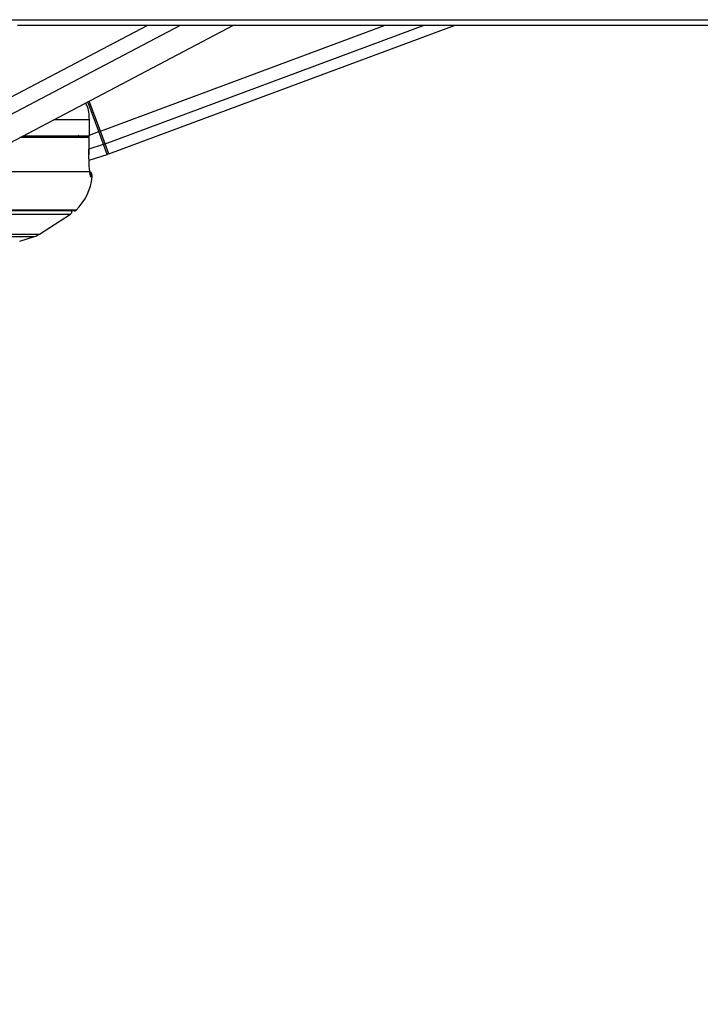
# Model space of a CAD drawing. Header units: millimetres. Extents: x 20 to 26560, y 16 to 18133.
# Tile 50 of 106: x 13081 to 13328, y 5706 to 6063. Entities that reach past the tile are written whole.
import ezdxf

# ---------------------------------------------------------------- set-up
doc = ezdxf.new("R2010")
doc.units = ezdxf.units.MM
doc.header["$LTSCALE"] = 2
doc.layers.add('COMPONENT_GEOMETRY', color=7, linetype='Continuous')
doc.styles.add('SLDTEXTSTYLE0', font='TXT', dxfattribs={"width": 0.75})
doc.dimstyles.new('SLDDIMSTYLE1', dxfattribs={"dimtxt": 150, "dimasz": 6.604, "dimexe": 0, "dimexo": 0.0625, "dimgap": 37.5, "dimtad": 0, "dimtih": 1, "dimtoh": 1, "dimdec": 0, "dimrnd": 1e-09, "dimzin": 12, "dimdsep": 46, "dimtxsty": 'SLDTEXTSTYLE0', "dimsah": 1, "dimcen": 0.09, "dimadec": 0, "dimazin": 3, "dimtfac": 1, "dimtdec": 0, "dimtofl": 0, "dimtmove": 0, "dimatfit": 3, "dimfxl": 1, "dimfrac": 2, "dimtolj": 1, "dimtzin": 12, "dimarcsym": 0})

# ---------------------------------------------------------------- blocks, each defined once
blk = doc.blocks.new('_D_4')
at = {"layer": 'COMPONENT_GEOMETRY', "color": 7}
for p, q in [((16972.58, 6060.78), (14872.65, 6060.78)), ((14879, 6060.78), (14879, 4124.13)), ((14578.89, 4093.66), (14533.19, 4093.66)), ((14533.19, 4093.66), (14533.19, 3855.53)), ((15179.1, 4093.66), (15224.8, 4093.66)), ((15224.8, 4093.66), (15224.8, 3855.53)), ((14533.19, 3855.53), (14578.89, 3855.53)), ((15224.8, 3855.53), (15179.1, 3855.53)), ((14879, 1694.45), (14879, 3631.1)), ((9296, 1694.45), (14885.35, 1694.45))]:
    blk.add_line(p, q, dxfattribs=at)
for points in [[(14879, 6060.78), (14877.98, 6054.17), (14880.01, 6054.17)], [(14879, 1694.45), (14880.01, 1701.06), (14877.98, 1701.06)]]:
    blk.add_solid(points, dxfattribs=at)
at = {"layer": 'COMPONENT_GEOMETRY', "color": 7, "char_height": 150, "attachment_point": 1, "style": 'SLDTEXTSTYLE0'}
for s, insert in [('7\'1.95"', (14578.89, 4048.89)), ('2183mm', (14469.83, 3824.46))]:
    blk.add_mtext(s, dxfattribs=dict(at, insert=insert))

msp = doc.modelspace()

# ---------------------------------------------------------------- linework, layer by layer
at = {"color": 8, "linetype": 'Continuous', "lineweight": 25}
for p, q in [((13054.3, 6022.36), (13127.32, 6060.78)), ((13057.33, 6017.75), (13139.13, 6060.78)), ((13110.14, 6022.36), (13213.41, 6060.78)), ((13111.85, 6017.75), (13227.53, 6060.78)), ((13109.55, 6022.14), (13105.53, 6032.95)), ((13106.13, 6026.48), (13093.24, 6026.48)), ((13101.49, 6020.38), (13101.39, 6020.48)), ((13101.42, 6019.98), (13102.35, 6020.89)), ((13101.57, 6020.48), (13101.49, 6020.38)), ((13101.79, 6020.48), (13101.77, 6020.47)), ((13103.75, 6019.98), (13105.09, 6020.48)), ((13106.15, 6020.88), (13109.55, 6022.14)), ((13106.05, 6015.87), (13111.25, 6017.55)), ((13107.17, 6005.77), (13106.67, 6005.77)), ((13101.31, 5993.67), (12813.7, 5993.67)), ((12815.66, 5992.21), (13099.35, 5992.21)), ((12826.97, 5984.97), (13088.04, 5984.97)), ((12828.81, 5984.11), (13086.2, 5984.11))]:
    msp.add_line(p, q, dxfattribs=at)
at = {"color": 7, "linetype": 'Continuous', "lineweight": 25}
for p, q in [((13071.84, 6015.23), (13158.43, 6060.78)), ((13113.21, 6014.09), (13238.72, 6060.78)), ((13110.14, 6022.36), (13106.09, 6033.24)), ((13106.13, 6020.48), (13106.13, 6026.48)), ((13106.15, 6026.48), (13106.13, 6026.48)), ((13106.15, 6020.48), (13106.15, 6026.48)), ((13106.1, 6019.98), (13080.89, 6019.98)), ((13106.13, 6020.48), (13081.84, 6020.48)), ((13100.67, 6020.48), (13100.66, 6019.98)), ((13106.02, 6013.81), (13106.12, 6019.98)), ((13106.1, 6019.98), (13106.09, 6019.98)), ((13106.15, 6020.48), (13106.13, 6020.48)), ((13110.14, 6022.36), (13109.55, 6022.14)), ((13111.25, 6017.55), (13109.55, 6022.14)), ((13111.85, 6017.75), (13110.14, 6022.36)), ((13112.61, 6013.9), (13111.25, 6017.55)), ((13113.21, 6014.09), (13111.85, 6017.75)), ((13106, 6013.81), (13106.02, 6013.81)), ((13106.02, 6011.83), (13112.61, 6013.9)), ((13106.3, 6007.58), (13074.87, 6007.58)), ((13100.61, 5993.38), (12814.4, 5993.38)), ((13088.04, 5984.97), (13099.35, 5992.21)), ((13080.88, 5982.38), (13086.2, 5984.11))]:
    msp.add_line(p, q, dxfattribs=at)
at = {"color": 7, "linetype": 'Continuous', "lineweight": 25, "flags": 128}
for points in [[(13077.95, 6062.73), (13085.71, 6062.73), (13101.23, 6062.73), (13108.99, 6062.73), (13124.5, 6062.73), (13132.26, 6062.73), (13147.78, 6062.73), (13155.54, 6062.73), (13163.3, 6062.73), (13178.81, 6062.73), (13186.57, 6062.73), (13202.09, 6062.73), (13209.85, 6062.73), (13225.37, 6062.73), (13233.13, 6062.73), (13248.64, 6062.73), (13256.4, 6062.73), (13264.16, 6062.73), (13279.68, 6062.73), (13287.44, 6062.73), (13302.95, 6062.73), (13310.71, 6062.73), (13326.23, 6062.73), (13333.99, 6062.73)], [(13080.13, 6060.78), (13087.89, 6060.78), (13103.4, 6060.78), (13111.16, 6060.78), (13118.92, 6060.78), (13134.44, 6060.78), (13142.2, 6060.78), (13157.71, 6060.78), (13165.47, 6060.78), (13180.99, 6060.78), (13188.75, 6060.78), (13196.51, 6060.78), (13212.03, 6060.78), (13219.78, 6060.78), (13235.3, 6060.78), (13243.06, 6060.78), (13258.58, 6060.78), (13266.34, 6060.78), (13281.85, 6060.78), (13289.61, 6060.78), (13297.37, 6060.78), (13312.89, 6060.78), (13320.65, 6060.78), (13336.17, 6060.78)], [(13106, 6013.81), (13106.07, 6017.81), (13106.1, 6019.98)]]:
    msp.add_lwpolyline(points, dxfattribs=at)
at = {"color": 8, "linetype": 'Continuous', "lineweight": 25}
for centre, radius, start, end in [((13097.67, 6024.31), 5.47, 307.7374, 314.1388), ((13120.21, 6042.58), 28.13, 231.7914, 233.4697), ((13104.68, 6005.98), 2.01, 353.8009, 24.7332)]:
    msp.add_arc(centre, radius, start, end, dxfattribs=at)
at = {"color": 7, "linetype": 'Continuous', "lineweight": 25}
for centre, radius, start, end in [((13111.13, 6018.1), 0.561, 282.7709, 13.8618), ((13112.43, 6014.47), 0.6, 287.406, 20.406), ((13087.29, 6007.93), 20, 314.5117, 353.7838), ((13105.18, 6005.98), 2, 353.7838, 54.1943), ((13098.81, 5993.05), 1, 302.5961, 19.6398), ((13100.61, 5994.38), 1, 270, 314.5117), ((13083.73, 5991.71), 8, 288, 302.5961)]:
    msp.add_arc(centre, radius, start, end, dxfattribs=at)
at = {"color": 8, "linetype": 'Continuous', "lineweight": 25}
msp.add_ellipse((13097.61, 6024.29), major_axis=(6.92, 2.57), ratio=0.999996, start_param=5.29252, end_param=5.38542, dxfattribs=at)
at = {"color": 7, "linetype": 'Continuous', "lineweight": 25}
for points, knots in [([(13106.13, 6026.48), (13106.07, 6028.32), (13106, 6030.48), (13104.94, 6032.29), (13104.78, 6032.55)], [0, 0, 0, 0, 0.8518224, 1, 1, 1, 1]), ([(13101.77, 6020.47), (13101.71, 6020.45), (13101.61, 6020.42), (13101.52, 6020.39), (13101.49, 6020.38)], [0, 0, 0, 0, 0.698757, 1, 1, 1, 1]), ([(13106.3, 6007.58), (13106.25, 6007.99), (13106.13, 6008.99), (13106, 6011.14), (13106, 6012.92), (13106, 6013.81)], [0, 0, 0, 0, 0.2603539, 0.6306901, 1, 1, 1, 1]), ([(13106.46, 6006.79), (13106.46, 6006.79), (13106.45, 6006.8), (13106.39, 6007.18), (13106.32, 6007.69), (13106.26, 6008.11), (13106.25, 6008.18)], [0, 0, 0, 0, 0.147998, 0.451197, 0.912811, 1, 1, 1, 1]), ([(13106.67, 6005.77), (13106.61, 6005.85), (13106.48, 6006.01), (13106.36, 6007.04), (13106.3, 6007.58)], [0, 0, 0, 0, 0.475859, 1, 1, 1, 1])]:
    msp.add_open_spline(points, degree=3, knots=knots, dxfattribs=at)

# ---------------------------------------------------------------- dimensions: what is measured, and where the dimension line sits
at = {"layer": 'COMPONENT_GEOMETRY', "color": 7}
dim = msp.add_linear_dim(base=(14879, 1694.45), p1=(16975.12, 6060.78), p2=(9293.46, 1694.45), angle=90, dimstyle='SLDDIMSTYLE1', dxfattribs=at)
dim.commit()
dim.dimension.update_dxf_attribs({"geometry": '_D_4', "text_midpoint": (14879, 3877.62), "dimtype": 160})

doc.saveas('drawing.dxf')
